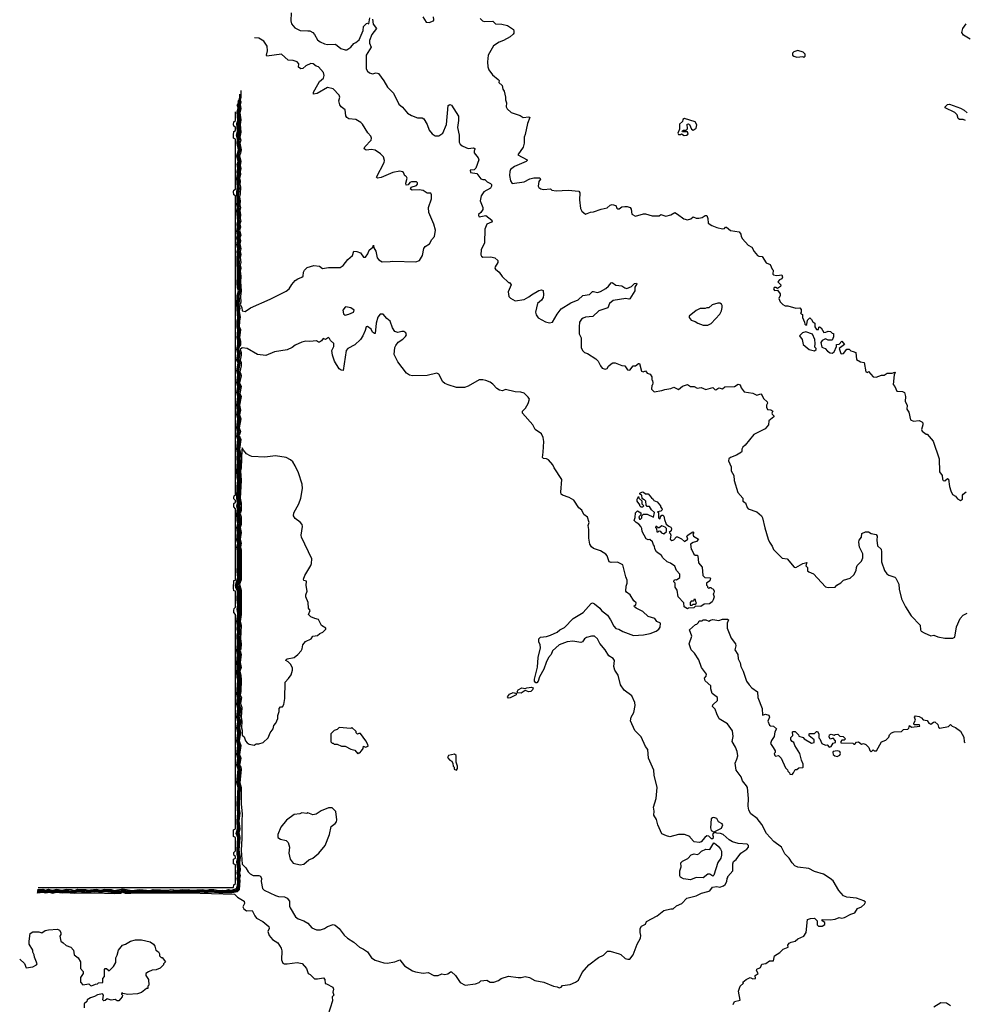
# Model space of a CAD drawing. Extents: x 2240384 to 2404287, y 351326 to 526670.
# Tile 17 of 256: x 2247750 to 2257406, y 388850 to 398916. Entities that reach past the tile are written whole.
import ezdxf

# ---------------------------------------------------------------- set-up
doc = ezdxf.new("R2010")
doc.units = 0

msp = doc.modelspace()

# ---------------------------------------------------------------- linework, layer by layer
at = {"layer": '0CON20XD'}
for points in [[(2250526, 398985), (2250522, 398905), (2250528, 398875), (2250563, 398833), (2250615, 398806), (2250695, 398804), (2250715, 398801), (2250745, 398784), (2250763, 398765), (2250795, 398709), (2250821, 398691), (2250865, 398670), (2250896, 398664), (2250977, 398667), (2251031, 398621), (2251075, 398607), (2251095, 398608), (2251135, 398634), (2251165, 398674), (2251185, 398683), (2251219, 398711), (2251261, 398805), (2251265, 398846), (2251295, 398877), (2251305, 398880), (2251318, 398875), (2251328, 398935)], [(2251870, 398945), (2251905, 398890), (2251935, 398888), (2251978, 398905), (2251983, 398915), (2251981, 398945)], [(2252455, 398930), (2252480, 398905), (2252498, 398898), (2252585, 398900), (2252613, 398873), (2252678, 398872), (2252735, 398858), (2252796, 398816), (2252802, 398802), (2252800, 398780), (2252795, 398768), (2252765, 398742), (2252695, 398703), (2252652, 398688), (2252592, 398648), (2252538, 398555), (2252530, 398485), (2252534, 398434), (2252544, 398404), (2252582, 398352), (2252642, 398305), (2252650, 398295), (2252648, 398275), (2252681, 398245), (2252688, 398205), (2252701, 398185), (2252717, 398125), (2252716, 398096), (2252726, 398065), (2252722, 398025), (2252734, 398004), (2252775, 397967), (2252866, 397936), (2252896, 397916), (2252953, 397923), (2252966, 397916), (2252939, 397855), (2252918, 397742), (2252906, 397715), (2252908, 397655), (2252897, 397613), (2252840, 397535), (2252937, 397485), (2252938, 397475), (2252928, 397465), (2252808, 397415), (2252768, 397385), (2252759, 397365), (2252758, 397325), (2252768, 397268), (2252785, 397240), (2252905, 397260), (2252965, 397288), (2253005, 397298), (2253065, 397298), (2253072, 397285), (2253058, 397262), (2253051, 397215), (2253055, 397202), (2253076, 397186), (2253105, 397179), (2253175, 397187), (2253190, 397175), (2253235, 397166), (2253355, 397174), (2253465, 397164), (2253477, 397145), (2253471, 397075), (2253482, 396985), (2253495, 396960), (2253535, 396928), (2253585, 396950), (2253615, 396952), (2253695, 396980), (2253755, 396992), (2253785, 397019), (2253805, 397028), (2253845, 397018), (2253855, 396990), (2253865, 396982), (2253877, 396983), (2253905, 397002), (2253934, 397006), (2253958, 397008), (2253990, 396995), (2253999, 396979), (2254008, 396928), (2254045, 396906), (2254125, 396932), (2254145, 396932), (2254215, 396910), (2254285, 396911), (2254305, 396923), (2254355, 396909), (2254405, 396921), (2254445, 396944), (2254475, 396929), (2254540, 396880), (2254575, 396870), (2254611, 396879), (2254635, 396902), (2254665, 396888), (2254692, 396888), (2254725, 396893), (2254755, 396914), (2254774, 396914), (2254784, 396884), (2254787, 396837), (2254825, 396812), (2254875, 396792), (2254935, 396778), (2254955, 396782), (2254964, 396796), (2254975, 396796), (2255015, 396760), (2255105, 396748), (2255121, 396725), (2255125, 396700), (2255138, 396675), (2255195, 396612), (2255235, 396592), (2255258, 396545), (2255292, 396505), (2255305, 396498), (2255338, 396495), (2255381, 396431), (2255420, 396415), (2255442, 396365), (2255452, 396355), (2255450, 396315), (2255455, 396308), (2255485, 396300), (2255518, 396305), (2255539, 396309), (2255547, 396285), (2255542, 396268), (2255515, 396257), (2255501, 396235), (2255530, 396205), (2255525, 396188), (2255495, 396168), (2255478, 396178), (2255462, 396178), (2255456, 396165), (2255465, 396147), (2255495, 396150), (2255522, 396115), (2255522, 396095), (2255510, 396065), (2255522, 396032), (2255550, 396005), (2255575, 395992), (2255602, 395992), (2255685, 395966), (2255725, 395970), (2255737, 395955), (2255738, 395922), (2255730, 395915), (2255752, 395902), (2255751, 395871), (2255771, 395825), (2255774, 395804), (2255784, 395794), (2255795, 395800), (2255804, 395846), (2255825, 395867), (2255845, 395850), (2255857, 395827), (2255878, 395815), (2255876, 395775), (2255895, 395750), (2255915, 395750), (2255918, 395772), (2255925, 395777), (2255943, 395765), (2255969, 395719), (2255989, 395721), (2256015, 395732), (2256037, 395727), (2256055, 395710), (2256067, 395707), (2256068, 395675), (2256055, 395640), (2256015, 395640), (2255985, 395652), (2255952, 395635), (2255940, 395615), (2255948, 395568), (2255983, 395553), (2256007, 395527), (2256035, 395510), (2256055, 395508), (2256075, 395520), (2256100, 395575), (2256100, 395595), (2256125, 395600), (2256155, 395630), (2256180, 395595), (2256128, 395555), (2256144, 395504), (2256155, 395500), (2256172, 395505), (2256205, 395548), (2256227, 395547), (2256245, 395530), (2256270, 395525), (2256296, 395515), (2256305, 395442), (2256345, 395418), (2256382, 395412), (2256400, 395315), (2256415, 395310), (2256425, 395320), (2256474, 395264), (2256505, 395262), (2256559, 395281), (2256588, 395282), (2256617, 395303), (2256668, 395302), (2256695, 395312), (2256698, 395308), (2256688, 395285), (2256678, 395188), (2256697, 395167), (2256715, 395120), (2256775, 395116), (2256794, 395104), (2256806, 395065), (2256802, 395012), (2256820, 394975), (2256817, 394935), (2256837, 394905), (2256857, 394825), (2256885, 394811), (2256945, 394817), (2256970, 394805), (2256980, 394795), (2256982, 394775), (2256968, 394725), (2256975, 394710), (2257015, 394680), (2257025, 394680), (2257086, 394606), (2257147, 394425), (2257152, 394295), (2257178, 394255), (2257182, 394218), (2257190, 394205), (2257207, 394203), (2257233, 394227), (2257245, 394220), (2257254, 394145), (2257268, 394098)], [(2251355, 398920), (2251362, 398872), (2251396, 398825), (2251348, 398765), (2251325, 398705), (2251324, 398675), (2251344, 398635), (2251290, 398555), (2251292, 398415), (2251305, 398390), (2251325, 398372), (2251355, 398364), (2251395, 398372), (2251416, 398366), (2251472, 398292), (2251511, 398225), (2251571, 398165), (2251625, 398054), (2251663, 398023), (2251715, 397962), (2251755, 397936), (2251815, 397912), (2251865, 397912), (2251882, 397902), (2251914, 397845), (2251935, 397788), (2251965, 397751), (2251995, 397728), (2252035, 397729), (2252076, 397755), (2252111, 397845), (2252130, 398040), (2252145, 398050), (2252165, 398043), (2252235, 397930), (2252236, 397885), (2252225, 397815), (2252242, 397735), (2252243, 397663), (2252253, 397643), (2252274, 397625), (2252311, 397609), (2252335, 397601), (2252390, 397605), (2252405, 397596), (2252394, 397575), (2252396, 397555), (2252436, 397505), (2252442, 397485), (2252412, 397398), (2252395, 397382), (2252355, 397378), (2252358, 397355), (2252424, 397344), (2252465, 397288), (2252485, 397282), (2252505, 397284), (2252528, 397258), (2252563, 397243), (2252573, 397233), (2252572, 397215), (2252562, 397195), (2252494, 397155), (2252467, 397115), (2252456, 397065), (2252484, 396995), (2252484, 396975), (2252464, 396946), (2252440, 396925), (2252438, 396915), (2252445, 396902), (2252515, 396914), (2252575, 396867), (2252581, 396855), (2252571, 396845), (2252524, 396825), (2252503, 396775), (2252501, 396635), (2252468, 396565), (2252463, 396513), (2252469, 396499), (2252485, 396489), (2252565, 396492), (2252605, 396482), (2252638, 396455), (2252638, 396435), (2252611, 396389), (2252608, 396375), (2252612, 396365), (2252650, 396335), (2252681, 396291), (2252745, 396230), (2252755, 396230), (2252772, 396205), (2252742, 396135), (2252750, 396085), (2252768, 396068), (2252813, 396043), (2252905, 396057), (2252955, 396082), (2252980, 396105), (2253055, 396149), (2253084, 396154), (2253099, 396149), (2253103, 396105), (2253099, 396075), (2253085, 396050), (2253044, 396015), (2253021, 395925), (2253028, 395898), (2253049, 395869), (2253125, 395828), (2253166, 395816), (2253195, 395823), (2253243, 395907), (2253285, 395960), (2253385, 396020), (2253459, 396051), (2253505, 396096), (2253575, 396106), (2253604, 396136), (2253615, 396139), (2253655, 396128), (2253685, 396137), (2253741, 396169), (2253769, 396191), (2253795, 396226), (2253805, 396229), (2253842, 396202), (2253906, 396196), (2253935, 396174), (2253955, 396169), (2254003, 396187), (2254035, 396219), (2254053, 396223), (2254059, 396215), (2254039, 396181), (2254036, 396145), (2253985, 396063), (2253975, 396058), (2253945, 396066), (2253815, 396044), (2253779, 396015), (2253760, 395970), (2253670, 395940), (2253609, 395881), (2253535, 395876), (2253510, 395865), (2253494, 395855), (2253473, 395825), (2253467, 395775), (2253468, 395705), (2253488, 395665), (2253488, 395565), (2253503, 395535), (2253524, 395514), (2253554, 395504), (2253640, 395450), (2253663, 395425), (2253685, 395378), (2253705, 395352), (2253735, 395342), (2253755, 395350), (2253768, 395375), (2253795, 395398), (2253813, 395407), (2253835, 395408), (2253905, 395380), (2253936, 395376), (2253964, 395335), (2253985, 395334), (2254022, 395378), (2254045, 395378), (2254075, 395403), (2254085, 395402), (2254105, 395322), (2254123, 395317), (2254147, 395327), (2254165, 395302), (2254193, 395293), (2254210, 395265), (2254210, 395235), (2254217, 395227), (2254220, 395205), (2254217, 395183), (2254210, 395175), (2254208, 395138), (2254235, 395112), (2254315, 395124), (2254345, 395137), (2254405, 395146), (2254435, 395158), (2254485, 395136), (2254525, 395171), (2254575, 395188), (2254605, 395166), (2254645, 395166), (2254675, 395149), (2254715, 395156), (2254763, 395137), (2254835, 395157), (2254854, 395134), (2254865, 395132), (2254895, 395152), (2254935, 395142), (2254958, 395162), (2255055, 395167), (2255095, 395190), (2255113, 395183), (2255123, 395153), (2255155, 395112), (2255245, 395098), (2255285, 395077), (2255315, 395088), (2255325, 395090), (2255340, 395075), (2255352, 395042), (2255391, 395011), (2255393, 394995), (2255384, 394976), (2255383, 394955), (2255395, 394930), (2255429, 394929), (2255450, 394915), (2255438, 394895), (2255442, 394882), (2255457, 394867), (2255458, 394855), (2255406, 394814), (2255404, 394775), (2255371, 394735), (2255253, 394675), (2255164, 394565), (2255140, 394545), (2255130, 394525), (2255132, 394505), (2255128, 394495), (2255077, 394465), (2255015, 394439), (2254999, 394425), (2254996, 394405), (2255024, 394345), (2255021, 394305), (2255049, 394255), (2255054, 394204), (2255091, 394081), (2255142, 394025), (2255143, 393995), (2255168, 393978), (2255185, 393929), (2255195, 393916), (2255286, 393886), (2255334, 393845), (2255344, 393824), (2255365, 393720), (2255401, 393605), (2255414, 393574), (2255442, 393535), (2255455, 393500), (2255545, 393412), (2255595, 393406), (2255665, 393318), (2255685, 393316), (2255756, 393355), (2255796, 393366), (2255784, 393334), (2255803, 393315), (2255801, 393281), (2255815, 393270), (2255865, 393252), (2255987, 393117), (2256015, 393110), (2256087, 393113), (2256104, 393136), (2256142, 393158), (2256170, 393185), (2256240, 393205), (2256275, 393240), (2256300, 393285), (2256302, 393315), (2256312, 393335), (2256355, 393380), (2256368, 393415), (2256368, 393455), (2256334, 393525), (2256326, 393575), (2256332, 393595), (2256356, 393625), (2256357, 393665), (2256395, 393680), (2256425, 393680), (2256453, 393663), (2256505, 393654), (2256514, 393635), (2256510, 393595), (2256518, 393538), (2256554, 393504), (2256558, 393475), (2256559, 393375), (2256590, 393285), (2256615, 393251), (2256635, 393236), (2256695, 393216), (2256706, 393205), (2256736, 393145), (2256741, 393095), (2256764, 392995), (2256804, 392915), (2256861, 392821), (2256953, 392725), (2256957, 392677), (2256964, 392665), (2256995, 392648), (2257065, 392616), (2257095, 392624), (2257135, 392606), (2257207, 392593), (2257287, 392593), (2257308, 392605), (2257325, 392710), (2257363, 392795), (2257393, 392827), (2257435, 392850)], [(2257465, 398718), (2257397, 398757), (2257379, 398785), (2257389, 398825), (2257424, 398875)], [(2250011, 398192), (2250010, 398125), (2250002, 398095), (2250009, 398075), (2250003, 398045), (2250011, 398009), (2250000, 397965), (2250011, 397891), (2250002, 397845), (2250010, 397765), (2250001, 397715), (2250009, 397685), (2250000, 397655), (2250012, 397585), (2250008, 397552), (2249995, 397525), (2250011, 397465), (2250005, 397425), (2250010, 397395), (2250003, 397365), (2250008, 397332), (2249998, 397295), (2250005, 397265), (2249999, 397235), (2250006, 397205), (2250004, 397135), (2249995, 397105), (2250005, 397065), (2249999, 397025), (2250008, 396995), (2249999, 396965), (2250008, 396925), (2250003, 396885), (2250010, 396855), (2250005, 396838), (2250001, 396825), (2250008, 396795), (2249998, 396765), (2250010, 396715), (2250000, 396685), (2250008, 396655), (2249999, 396625), (2250010, 396575), (2250002, 396545), (2250010, 396515), (2250003, 396485), (2250010, 396435), (2250004, 396405), (2250010, 396375), (2250004, 396345), (2250011, 396295), (2250008, 396235), (2250015, 396145), (2250007, 396087), (2250011, 396029), (2250005, 396005), (2250021, 395975), (2250025, 395941), (2250055, 395934), (2250110, 395970), (2250311, 396059), (2250475, 396141), (2250504, 396166), (2250530, 396210), (2250565, 396250), (2250592, 396268), (2250635, 396283), (2250648, 396295), (2250651, 396335), (2250660, 396355), (2250687, 396383), (2250755, 396402), (2250815, 396396), (2250845, 396374), (2250905, 396382), (2251025, 396382), (2251057, 396403), (2251104, 396465), (2251153, 396505), (2251165, 396550), (2251197, 396547), (2251232, 396532), (2251265, 396490), (2251285, 396490), (2251308, 396522), (2251321, 396559), (2251358, 396592), (2251365, 396610), (2251368, 396585), (2251389, 396549), (2251405, 396480), (2251421, 396461), (2251455, 396442), (2251536, 396444), (2251565, 396449), (2251798, 396442), (2251838, 396455), (2251866, 396505), (2251882, 396578), (2251894, 396596), (2251938, 396625), (2251962, 396668), (2251991, 396699), (2251999, 396765), (2251984, 396825), (2251931, 396945), (2251929, 396995), (2251958, 397085), (2251960, 397125), (2251954, 397144), (2251915, 397143), (2251875, 397171), (2251833, 397177), (2251760, 397175), (2251744, 397184), (2251750, 397205), (2251805, 397222), (2251816, 397234), (2251817, 397247), (2251805, 397258), (2251755, 397260), (2251739, 397251), (2251721, 397229), (2251700, 397225), (2251697, 397245), (2251710, 397295), (2251705, 397310), (2251695, 397320), (2251685, 397320), (2251673, 397355), (2251662, 397362), (2251635, 397368), (2251565, 397354), (2251445, 397304), (2251406, 397296), (2251396, 397305), (2251476, 397455), (2251480, 397475), (2251469, 397515), (2251439, 397545), (2251385, 397582), (2251345, 397589), (2251293, 397583), (2251270, 397595), (2251277, 397615), (2251341, 397685), (2251346, 397705), (2251338, 397725), (2251308, 397758), (2251255, 397847), (2251238, 397865), (2251185, 397896), (2251115, 397903), (2251095, 397917), (2251085, 397935), (2251078, 397995), (2251035, 398025), (2251021, 398045), (2251012, 398085), (2251021, 398125), (2251016, 398145), (2250955, 398210), (2250895, 398223), (2250789, 398161), (2250754, 398154), (2250754, 398175), (2250798, 398255), (2250815, 398285), (2250855, 398319), (2250862, 398345), (2250855, 398376), (2250805, 398433), (2250781, 398441), (2250748, 398465), (2250725, 398469), (2250675, 398446), (2250643, 398417), (2250623, 398413), (2250600, 398430), (2250602, 398465), (2250587, 398485), (2250545, 398500), (2250495, 398504), (2250425, 398565), (2250275, 398542), (2250271, 398555), (2250282, 398598), (2250280, 398645), (2250246, 398696), (2250195, 398727), (2250150, 398732)], [(2255765, 398530), (2255780, 398545), (2255780, 398565), (2255760, 398585), (2255705, 398602), (2255663, 398587), (2255650, 398575), (2255650, 398555), (2255663, 398543), (2255695, 398532), (2255755, 398540), (2255765, 398530)], [(2247927, 390002), (2247945, 390000), (2247985, 390007), (2248015, 389996), (2248055, 390005), (2248085, 389996), (2248125, 390007), (2248185, 389996), (2248225, 390003), (2248305, 389994), (2248345, 390002), (2248455, 389994), (2248495, 390003), (2248535, 390004), (2248575, 389995), (2248615, 390004), (2248715, 389993), (2248775, 389996), (2248805, 390007), (2248835, 389997), (2248895, 389994), (2248975, 389999), (2249085, 389994), (2249115, 390001), (2249165, 389996), (2249415, 390000), (2249445, 389996), (2249475, 390001), (2249505, 389995), (2249615, 390000), (2249655, 389994), (2249695, 389999), (2249785, 389992), (2249917, 389993), (2249975, 390003), (2249997, 390023), (2250005, 390115), (2249999, 390135), (2250007, 390165), (2250000, 390195), (2250007, 390225), (2249999, 390295), (2250006, 390355), (2249994, 390425), (2250005, 390555), (2249994, 390605), (2250004, 390645), (2249994, 390725), (2250005, 390805), (2249997, 390845), (2249995, 390895), (2250005, 391065), (2249989, 391115), (2250004, 391255), (2249989, 391295), (2250001, 391365), (2249988, 391405), (2250001, 391495), (2249988, 391535), (2250000, 391625), (2249988, 391675), (2249993, 391703), (2250001, 391745), (2249988, 391785), (2250001, 391875), (2249987, 391915), (2249998, 391985), (2249987, 392015), (2250001, 392165), (2249991, 392195), (2249984, 392255), (2249994, 392295), (2249987, 392345), (2249998, 392425), (2249986, 392465), (2249997, 392535), (2249989, 392585), (2249991, 392625), (2250000, 392655), (2249991, 392695), (2249998, 392725), (2249986, 392765), (2249999, 392845), (2249994, 392885), (2250000, 392935), (2249992, 392985), (2249998, 393075), (2249978, 393135), (2250000, 393205), (2249995, 393275), (2250000, 393365), (2249993, 393435), (2249997, 393487), (2249989, 393525), (2250000, 393565), (2249988, 393595), (2249996, 393675), (2249986, 393725), (2250001, 393765), (2249992, 393795), (2249994, 393825), (2249987, 393865), (2249996, 393915), (2249990, 393945), (2249998, 393975), (2249987, 394025), (2250000, 394205), (2249988, 394305), (2249997, 394335), (2249999, 394395), (2249992, 394425), (2249999, 394485), (2249989, 394525), (2250001, 394625), (2249987, 394665), (2249999, 394705), (2249987, 394745), (2250002, 394835), (2249995, 394860), (2249989, 394885), (2249999, 394925), (2249989, 394975), (2250003, 395065), (2249990, 395105), (2250002, 395165), (2249989, 395205), (2250003, 395285), (2249990, 395325), (2250004, 395405), (2249992, 395445), (2250004, 395505), (2249991, 395545), (2249994, 395565), (2250009, 395591), (2250010, 395625), (2250001, 395665), (2250010, 395745), (2249997, 395775), (2249999, 395835), (2250008, 395875), (2249997, 395935), (2250003, 395965), (2249992, 396005), (2249997, 396055), (2249994, 396095), (2250006, 396135), (2249995, 396235), (2250001, 396295), (2249993, 396345), (2250000, 396375), (2249993, 396405), (2249997, 396423), (2249992, 396485), (2250000, 396515), (2249992, 396545), (2250001, 396575), (2249990, 396625), (2249998, 396655), (2249990, 396685), (2250001, 396715), (2249990, 396765), (2249999, 396795), (2249992, 396825), (2250001, 396855), (2249993, 396885), (2249999, 396925), (2249990, 396965), (2249999, 396995), (2249990, 397025), (2249996, 397065), (2249988, 397105), (2249998, 397195), (2249990, 397235), (2249996, 397265), (2249990, 397295), (2250000, 397335), (2249994, 397365), (2250002, 397395), (2249996, 397425), (2250003, 397465), (2249988, 397525), (2250004, 397585), (2249991, 397655), (2250000, 397685), (2249991, 397715), (2250000, 397765), (2249992, 397845), (2250002, 397892), (2249991, 397965), (2249999, 397991), (2250004, 398015), (2249993, 398045), (2249999, 398075), (2249992, 398095), (2250000, 398125), (2250001, 398154)], [(2247929, 390009), (2247945, 390008), (2247985, 390014), (2248015, 390002), (2248055, 390012), (2248085, 390002), (2248125, 390014), (2248185, 390003), (2248225, 390011), (2248305, 390000), (2248345, 390010), (2248415, 390010), (2248455, 390001), (2248490, 390010), (2248535, 390012), (2248575, 390002), (2248615, 390011), (2248685, 390007), (2248715, 389999), (2248775, 390004), (2248805, 390014), (2248835, 390005), (2248895, 390001), (2248975, 390008), (2249085, 390000), (2249115, 390009), (2249155, 390003), (2249195, 390007), (2249265, 390001), (2249415, 390008), (2249445, 390003), (2249475, 390009), (2249505, 390002), (2249615, 390008), (2249655, 390001), (2249695, 390008), (2249785, 389999), (2249855, 389999), (2249885, 390006), (2249915, 390001), (2249968, 390012), (2249986, 390024), (2249996, 390104), (2249989, 390135), (2249998, 390165), (2249990, 390195), (2249998, 390225), (2249989, 390305), (2249998, 390355), (2249986, 390425), (2249997, 390555), (2249983, 390605), (2249995, 390645), (2249986, 390725), (2249997, 390805), (2249988, 390845), (2249987, 390895), (2249998, 391065), (2249983, 391115), (2249998, 391255), (2249982, 391295), (2249994, 391365), (2249982, 391408), (2249995, 391495), (2249982, 391535), (2249994, 391625), (2249983, 391685), (2249995, 391745), (2249982, 391775), (2249996, 391875), (2249981, 391915), (2249992, 391985), (2249981, 392015), (2249995, 392165), (2249985, 392195), (2249980, 392255), (2249988, 392295), (2249982, 392345), (2249992, 392425), (2249981, 392465), (2249990, 392535), (2249983, 392585), (2249986, 392635), (2249994, 392655), (2249984, 392695), (2249992, 392725), (2249981, 392765), (2249993, 392845), (2249988, 392885), (2249994, 392935), (2249985, 392985), (2249991, 393075), (2249971, 393135), (2249994, 393205), (2249990, 393270), (2249994, 393365), (2249987, 393435), (2249990, 393495), (2249983, 393525), (2249994, 393565), (2249982, 393595), (2249989, 393675), (2249981, 393725), (2249995, 393765), (2249986, 393795), (2249988, 393825), (2249982, 393865), (2249990, 393915), (2249984, 393945), (2249992, 393975), (2249982, 394028), (2249985, 394145), (2249994, 394205), (2249982, 394305), (2249990, 394335), (2249993, 394395), (2249986, 394425), (2249993, 394455), (2249992, 394485), (2249983, 394515), (2249995, 394615), (2249982, 394665), (2249992, 394705), (2249981, 394745), (2249996, 394835), (2249986, 394864), (2249983, 394885), (2249992, 394925), (2249983, 394975), (2249996, 395065), (2249983, 395095), (2249994, 395165), (2249982, 395205), (2249996, 395285), (2249983, 395325), (2249998, 395405), (2249984, 395435), (2249997, 395505), (2249984, 395545), (2249999, 395595), (2250000, 395625), (2249990, 395665), (2250000, 395745), (2249988, 395775), (2249988, 395835), (2249998, 395875), (2249988, 395935), (2249994, 395965), (2249984, 396005), (2249986, 396095), (2249999, 396135), (2249987, 396235), (2249993, 396295), (2249986, 396345), (2249992, 396375), (2249986, 396405), (2249990, 396425), (2249985, 396485), (2249992, 396515), (2249985, 396545), (2249994, 396575), (2249983, 396623), (2249991, 396655), (2249984, 396685), (2249993, 396715), (2249983, 396765), (2249991, 396795), (2249985, 396825), (2249994, 396855), (2249986, 396885), (2249992, 396925), (2249983, 396965), (2249992, 396995), (2249984, 397025), (2249989, 397065), (2249982, 397105), (2249991, 397201), (2249984, 397235), (2249989, 397265), (2249983, 397295), (2249993, 397335), (2249987, 397365), (2249996, 397395), (2249989, 397425), (2249997, 397465), (2249982, 397525), (2249998, 397585), (2249984, 397655), (2249992, 397695), (2249983, 397725), (2249993, 397765), (2249984, 397845), (2249996, 397885), (2249985, 397975), (2249998, 398015), (2249986, 398045), (2249992, 398075), (2249986, 398095)], [(2247931, 390016), (2247945, 390015), (2247985, 390020), (2248015, 390008), (2248055, 390019), (2248085, 390009), (2248125, 390021), (2248185, 390010), (2248225, 390018), (2248305, 390006), (2248345, 390018), (2248417, 390017), (2248455, 390008), (2248476, 390014), (2248535, 390019), (2248575, 390009), (2248615, 390019), (2248685, 390015), (2248715, 390005), (2248745, 390012), (2248775, 390011), (2248805, 390021), (2248835, 390012), (2248895, 390008), (2248975, 390015), (2249085, 390007), (2249115, 390017), (2249155, 390010), (2249195, 390014), (2249265, 390008), (2249415, 390016), (2249445, 390010), (2249475, 390017), (2249505, 390009), (2249615, 390016), (2249655, 390009), (2249695, 390015), (2249785, 390006), (2249855, 390006), (2249885, 390014), (2249915, 390009), (2249965, 390021), (2249980, 390035), (2249988, 390105), (2249981, 390135), (2249987, 390153), (2249982, 390195), (2249990, 390225), (2249979, 390305), (2249990, 390355), (2249981, 390385), (2249979, 390425), (2249989, 390555), (2249974, 390605), (2249987, 390645), (2249979, 390725), (2249989, 390805), (2249980, 390845), (2249980, 390895), (2249990, 391065), (2249977, 391115), (2249991, 391255), (2249977, 391295), (2249987, 391365), (2249976, 391405), (2249988, 391495), (2249976, 391545), (2249987, 391625), (2249977, 391683), (2249989, 391741), (2249977, 391775), (2249989, 391875), (2249976, 391915), (2249985, 391985), (2249976, 392015), (2249989, 392165), (2249979, 392195), (2249975, 392255), (2249981, 392295), (2249976, 392345), (2249986, 392425), (2249976, 392465), (2249984, 392535), (2249978, 392625), (2249987, 392655), (2249978, 392695), (2249986, 392725), (2249975, 392765), (2249987, 392845), (2249981, 392885), (2249987, 392935), (2249979, 392985), (2249985, 393075), (2249966, 393115), (2249964, 393135), (2249988, 393205), (2249982, 393275), (2249986, 393326), (2249980, 393445), (2249984, 393485), (2249977, 393525), (2249988, 393565), (2249977, 393595), (2249983, 393665), (2249976, 393725), (2249989, 393765), (2249979, 393795), (2249976, 393865), (2249983, 393915), (2249977, 393945), (2249986, 393975), (2249976, 394025), (2249979, 394145), (2249987, 394205), (2249980, 394235), (2249977, 394305), (2249986, 394395), (2249979, 394425), (2249987, 394455), (2249986, 394485), (2249977, 394525), (2249988, 394625), (2249977, 394657), (2249985, 394705), (2249976, 394745), (2249989, 394835), (2249977, 394875), (2249985, 394929), (2249977, 394975), (2249989, 395065), (2249977, 395105), (2249987, 395165), (2249977, 395205), (2249989, 395285), (2249977, 395325), (2249990, 395405), (2249978, 395435), (2249989, 395505), (2249978, 395545), (2249991, 395595), (2249991, 395635), (2249982, 395665), (2249991, 395745), (2249980, 395775), (2249981, 395835), (2249990, 395865), (2249980, 395935), (2249986, 395965), (2249978, 396005), (2249979, 396095), (2249992, 396145), (2249984, 396175), (2249980, 396235), (2249986, 396295), (2249979, 396345), (2249984, 396375), (2249979, 396485), (2249984, 396524), (2249978, 396545), (2249987, 396575), (2249978, 396618), (2249983, 396655), (2249978, 396685), (2249986, 396715), (2249977, 396765), (2249984, 396795), (2249978, 396825), (2249987, 396855), (2249980, 396885), (2249985, 396925), (2249977, 396965), (2249985, 396995), (2249978, 397025), (2249982, 397065), (2249978, 397155), (2249984, 397195), (2249977, 397295), (2249986, 397335), (2249980, 397365), (2249989, 397395), (2249982, 397425), (2249990, 397465), (2249977, 397525), (2249992, 397595), (2249978, 397655), (2249985, 397695), (2249976, 397725), (2249985, 397765), (2249977, 397845), (2249989, 397885), (2249978, 397965), (2249991, 398015), (2249980, 398045), (2249985, 398075), (2249983, 398084)], [(2247933, 390025), (2247945, 390024), (2247985, 390028), (2248015, 390016), (2248045, 390026), (2248085, 390017), (2248125, 390028), (2248185, 390018), (2248225, 390026), (2248275, 390023), (2248305, 390014), (2248345, 390026), (2248425, 390025), (2248455, 390016), (2248472, 390022), (2248535, 390027), (2248575, 390018), (2248615, 390027), (2248685, 390024), (2248715, 390013), (2248805, 390029), (2248895, 390015), (2248975, 390024), (2249085, 390014), (2249115, 390025), (2249265, 390016), (2249295, 390023), (2249355, 390018), (2249415, 390025), (2249445, 390020), (2249475, 390025), (2249505, 390017), (2249615, 390025), (2249655, 390017), (2249685, 390024), (2249735, 390024), (2249785, 390013), (2249825, 390018), (2249855, 390014), (2249885, 390023), (2249915, 390018), (2249967, 390035), (2249975, 390065), (2249978, 390105), (2249973, 390135), (2249980, 390165), (2249973, 390195), (2249979, 390235), (2249968, 390305), (2249981, 390355), (2249973, 390385), (2249971, 390425), (2249979, 390555), (2249963, 390595), (2249977, 390645), (2249971, 390725), (2249980, 390805), (2249972, 390895), (2249982, 391065), (2249970, 391115), (2249983, 391255), (2249970, 391295), (2249978, 391365), (2249969, 391405), (2249979, 391495), (2249969, 391545), (2249978, 391625), (2249969, 391675), (2249980, 391735), (2249976, 391756), (2249969, 391785), (2249981, 391875), (2249969, 391915), (2249977, 391985), (2249969, 392021), (2249981, 392165), (2249971, 392191), (2249968, 392245), (2249974, 392295), (2249969, 392345), (2249977, 392425), (2249969, 392465), (2249976, 392535), (2249971, 392625), (2249979, 392655), (2249972, 392685), (2249977, 392725), (2249969, 392765), (2249978, 392845), (2249972, 392885), (2249979, 392935), (2249971, 392985), (2249976, 393075), (2249959, 393109), (2249956, 393135), (2249980, 393215), (2249974, 393275), (2249977, 393343), (2249976, 393485), (2249970, 393525), (2249980, 393565), (2249970, 393595), (2249975, 393675), (2249969, 393725), (2249981, 393765), (2249972, 393795), (2249969, 393865), (2249975, 393915), (2249970, 393945), (2249977, 393975), (2249969, 394025), (2249971, 394145), (2249979, 394205), (2249972, 394235), (2249969, 394305), (2249977, 394395), (2249971, 394425), (2249977, 394485), (2249970, 394525), (2249980, 394625), (2249970, 394655), (2249976, 394705), (2249969, 394745), (2249980, 394835), (2249970, 394875), (2249976, 394924), (2249970, 394975), (2249980, 395065), (2249970, 395105), (2249978, 395165), (2249969, 395205), (2249980, 395285), (2249970, 395325), (2249982, 395405), (2249970, 395435), (2249980, 395505), (2249970, 395545), (2249981, 395595), (2249981, 395635), (2249973, 395665), (2249981, 395745), (2249972, 395775), (2249972, 395835), (2249980, 395865), (2249970, 396005), (2249971, 396095), (2249985, 396145), (2249975, 396175), (2249972, 396225), (2249977, 396295), (2249971, 396489), (2249976, 396515), (2249971, 396545), (2249978, 396575), (2249970, 396615), (2249975, 396655), (2249970, 396685), (2249977, 396715), (2249970, 396755), (2249976, 396795), (2249971, 396825), (2249978, 396855), (2249970, 396965), (2249976, 396995), (2249970, 397025), (2249974, 397065), (2249969, 397155), (2249975, 397205), (2249970, 397295), (2249977, 397335), (2249972, 397365), (2249981, 397395), (2249974, 397435), (2249982, 397465), (2249969, 397525), (2249985, 397585), (2249971, 397651), (2249976, 397695), (2249966, 397734), (2249976, 397774), (2249970, 397855), (2249980, 397885), (2249971, 397975), (2249983, 398015), (2249974, 398047)], [(2257417, 397887), (2257395, 397896), (2257355, 397896), (2257344, 397905), (2257331, 397945), (2257309, 397969), (2257211, 398015), (2257209, 398025), (2257235, 398049), (2257255, 398052), (2257365, 398011), (2257405, 397990), (2257435, 397964)], [(2247938, 390045), (2249215, 390045), (2249936, 390045), (2249938, 390072), (2249955, 390085), (2249955, 390275), (2249936, 390286), (2249935, 390315), (2249936, 390334), (2249955, 390345), (2249955, 390360), (2249942, 390372), (2249938, 390385), (2249938, 390402), (2249955, 390420), (2249955, 390555), (2249936, 390566), (2249935, 390595), (2249936, 390634), (2249955, 390645), (2249955, 391205), (2249955, 392835), (2249938, 392855), (2249937, 392875), (2249942, 392898), (2249955, 392910), (2249955, 393075), (2249938, 393078), (2249935, 393105), (2249938, 393182), (2249955, 393185), (2249955, 393915), (2249938, 393935), (2249937, 393955), (2249940, 393970), (2249955, 393985), (2249955, 394000), (2249938, 394018), (2249938, 394035), (2249942, 394048), (2249955, 394060), (2249955, 394915), (2249955, 396785), (2249955, 397115), (2249937, 397127), (2249936, 397155), (2249937, 397173), (2249955, 397185), (2249955, 397695), (2249936, 397706), (2249935, 397735), (2249937, 397773), (2249955, 397785), (2249955, 397817), (2249938, 397828), (2249936, 397845), (2249938, 397872), (2249955, 397885), (2249955, 397973)], [(2254543, 397733), (2254565, 397734), (2254582, 397745), (2254575, 397770), (2254525, 397770), (2254520, 397775), (2254534, 397786), (2254562, 397788), (2254575, 397800), (2254571, 397849), (2254585, 397852), (2254596, 397846), (2254617, 397797), (2254635, 397788), (2254665, 397808), (2254670, 397840), (2254655, 397872), (2254544, 397906), (2254528, 397895), (2254524, 397876), (2254493, 397847), (2254493, 397797), (2254478, 397755), (2254485, 397743), (2254506, 397744), (2254515, 397750), (2254543, 397733)], [(2254785, 395793), (2254819, 395811), (2254907, 395905), (2254925, 395940), (2254932, 395975), (2254932, 395995), (2254925, 396008), (2254907, 396017), (2254885, 396018), (2254828, 396002), (2254795, 395972), (2254775, 395972), (2254755, 395962), (2254705, 395962), (2254665, 395942), (2254592, 395885), (2254593, 395873), (2254613, 395843), (2254655, 395832), (2254680, 395815), (2254735, 395793), (2254785, 395793)], [(2251077, 395897), (2251115, 395904), (2251163, 395925), (2251170, 395945), (2251135, 395971), (2251085, 395980), (2251075, 395976), (2251054, 395945), (2251059, 395909), (2251077, 395897)], [(2253265, 389018), (2253285, 389024), (2253299, 389041), (2253375, 389051), (2253432, 389075), (2253463, 389097), (2253500, 389175), (2253568, 389255), (2253665, 389327), (2253716, 389354), (2253758, 389392), (2253785, 389392), (2253877, 389367), (2253895, 389360), (2253938, 389318), (2253965, 389310), (2253988, 389312), (2254020, 389355), (2254063, 389465), (2254097, 389525), (2254100, 389555), (2254092, 389585), (2254092, 389625), (2254105, 389648), (2254145, 389668), (2254158, 389695), (2254266, 389754), (2254335, 389810), (2254407, 389827), (2254430, 389825), (2254465, 389858), (2254518, 389882), (2254570, 389935), (2254665, 389960), (2254720, 389985), (2254785, 390002), (2254805, 390010), (2254833, 390047), (2254875, 390053), (2254905, 390046), (2254945, 390060), (2254962, 390075), (2254978, 390105), (2254980, 390135), (2254990, 390145), (2254990, 390155), (2255038, 390215), (2255038, 390285), (2255045, 390310), (2255075, 390330), (2255120, 390395), (2255183, 390437), (2255198, 390455), (2255200, 390475), (2255185, 390488), (2255095, 390493), (2255035, 390512), (2255001, 390531), (2254940, 390585), (2254915, 390596), (2254875, 390598), (2254850, 390610), (2254850, 390615), (2254925, 390652), (2254938, 390685), (2254930, 390695), (2254892, 390715), (2254875, 390748), (2254845, 390761), (2254832, 390758), (2254819, 390745), (2254811, 390655), (2254818, 390628), (2254850, 390610), (2254830, 390585), (2254838, 390565), (2254835, 390542), (2254823, 390543), (2254795, 390568), (2254775, 390572), (2254752, 390555), (2254715, 390510), (2254695, 390503), (2254645, 390510), (2254602, 390555), (2254600, 390565), (2254546, 390586), (2254485, 390586), (2254395, 390562), (2254361, 390571), (2254314, 390594), (2254272, 390685), (2254258, 390738), (2254232, 390785), (2254234, 390825), (2254227, 390865), (2254256, 390955), (2254266, 391065), (2254234, 391194), (2254232, 391245), (2254177, 391365), (2254170, 391455), (2254148, 391485), (2254104, 391585), (2254039, 391649), (2253993, 391747), (2254000, 391785), (2254027, 391835), (2254042, 391905), (2254038, 391935), (2254008, 392005), (2253930, 392060), (2253890, 392115), (2253867, 392215), (2253834, 392266), (2253824, 392305), (2253829, 392365), (2253815, 392387), (2253772, 392412), (2253734, 392475), (2253680, 392540), (2253657, 392585), (2253625, 392615), (2253595, 392615), (2253545, 392600), (2253523, 392585), (2253503, 392557), (2253485, 392548), (2253405, 392563), (2253345, 392557), (2253265, 392526), (2253195, 392465), (2253181, 392425), (2253156, 392394), (2253130, 392345), (2253106, 392275), (2253063, 392197), (2253048, 392152), (2253035, 392138), (2253025, 392138), (2253012, 392152), (2253011, 392175), (2253044, 392296), (2253051, 392395), (2253073, 392495), (2253071, 392525), (2253057, 392555), (2253058, 392585), (2253075, 392604), (2253135, 392611), (2253175, 392625), (2253243, 392655), (2253271, 392679), (2253319, 392701), (2253406, 392794), (2253510, 392855), (2253592, 392948), (2253605, 392954), (2253625, 392944), (2253679, 392899), (2253696, 392875), (2253758, 392828), (2253790, 392780), (2253822, 392715), (2253845, 392693), (2253875, 392684), (2253915, 392660), (2254025, 392620), (2254125, 392627), (2254195, 392641), (2254255, 392665), (2254284, 392685), (2254296, 392705), (2254300, 392745), (2254263, 392763), (2254243, 392793), (2254174, 392814), (2254121, 392865), (2254051, 392901), (2254033, 392915), (2254030, 392925), (2254048, 392935), (2254052, 392955), (2254027, 392975), (2253990, 393035), (2253952, 393062), (2253944, 393074), (2253948, 393125), (2253960, 393155), (2253960, 393185), (2253945, 393220), (2253915, 393342), (2253860, 393370), (2253795, 393367), (2253775, 393372), (2253756, 393436), (2253742, 393452), (2253687, 393487), (2253615, 393510), (2253596, 393526), (2253579, 393555), (2253566, 393615), (2253566, 393705), (2253559, 393745), (2253570, 393775), (2253555, 393830), (2253518, 393858), (2253495, 393902), (2253466, 393925), (2253415, 394004), (2253365, 394031), (2253298, 394055), (2253286, 394066), (2253280, 394085), (2253293, 394215), (2253214, 394336), (2253199, 394365), (2253154, 394415), (2253135, 394425), (2253105, 394431), (2253095, 394442), (2253102, 394495), (2253106, 394605), (2253099, 394645), (2253082, 394682), (2253018, 394725), (2252996, 394775), (2252891, 394895), (2252889, 394915), (2252919, 394945), (2252948, 394992), (2252960, 395035), (2252948, 395058), (2252905, 395097), (2252873, 395107), (2252815, 395111), (2252715, 395136), (2252685, 395122), (2252655, 395129), (2252627, 395145), (2252585, 395191), (2252559, 395209), (2252515, 395229), (2252485, 395236), (2252445, 395233), (2252335, 395169), (2252295, 395155), (2252215, 395157), (2252128, 395182), (2252095, 395198), (2252075, 395214), (2252033, 395293), (2252015, 395304), (2251915, 395280), (2251765, 395276), (2251733, 395283), (2251702, 395302), (2251615, 395420), (2251579, 395495), (2251585, 395565), (2251594, 395585), (2251619, 395621), (2251665, 395650), (2251695, 395678), (2251702, 395695), (2251697, 395715), (2251675, 395728), (2251655, 395729), (2251615, 395717), (2251585, 395728), (2251560, 395765), (2251537, 395835), (2251503, 395863), (2251465, 395905), (2251435, 395905), (2251410, 395875), (2251395, 395815), (2251385, 395707), (2251375, 395707), (2251355, 395720), (2251342, 395752), (2251305, 395779), (2251293, 395775), (2251280, 395740), (2251256, 395684), (2251232, 395648), (2251175, 395592), (2251105, 395554), (2251086, 395535), (2251055, 395330), (2251035, 395332), (2251017, 395347), (2250967, 395425), (2250947, 395485), (2250941, 395535), (2250960, 395575), (2250960, 395605), (2250928, 395635), (2250918, 395658), (2250905, 395668), (2250875, 395648), (2250853, 395657), (2250836, 395634), (2250815, 395618), (2250805, 395618), (2250785, 395632), (2250715, 395627), (2250675, 395630), (2250635, 395621), (2250565, 395590), (2250535, 395564), (2250485, 395541), (2250355, 395522), (2250265, 395482), (2250182, 395492), (2250075, 395553), (2250025, 395560), (2250005, 395545), (2250015, 395515), (2250014, 395485), (2250003, 395435), (2250013, 395413), (2250013, 395377), (2250000, 395315), (2250011, 395295), (2250012, 395275), (2249997, 395205), (2250012, 395165), (2249999, 395095), (2250012, 395065), (2249998, 394975), (2250008, 394925), (2249996, 394875), (2250010, 394835), (2249993, 394745), (2250007, 394705), (2249994, 394665), (2250009, 394625), (2249996, 394525), (2250007, 394485), (2250000, 394425), (2250006, 394395), (2250004, 394335), (2249994, 394305), (2250006, 394205), (2249994, 394035), (2250005, 393975), (2249997, 393945), (2250003, 393915), (2249993, 393865), (2250006, 393764), (2249992, 393725), (2250003, 393675), (2249994, 393595), (2250006, 393565), (2249995, 393525), (2250004, 393485), (2250006, 393215), (2249986, 393136), (2250004, 393084), (2249999, 392985), (2250006, 392935), (2250002, 392895), (2250006, 392845), (2249992, 392765), (2250004, 392734), (2249998, 392695), (2250006, 392655), (2249995, 392585), (2250003, 392535), (2249992, 392465), (2250004, 392425), (2249994, 392354), (2250002, 392295), (2249990, 392255), (2250007, 392155), (2249993, 392015), (2250005, 391975), (2249993, 391915), (2250008, 391875), (2249995, 391775), (2250009, 391745), (2249995, 391675), (2250008, 391625), (2249994, 391545), (2250009, 391495), (2249995, 391405), (2250009, 391365), (2249997, 391295), (2250009, 391275), (2250012, 391255), (2249999, 391115), (2250014, 391065), (2250015, 390900), (2250024, 390794), (2250019, 390725), (2250022, 390545), (2250015, 390425), (2250025, 390282), (2250061, 390245), (2250084, 390204), (2250105, 390183), (2250135, 390166), (2250195, 390167), (2250210, 390160), (2250222, 390135), (2250219, 390105), (2250231, 390035), (2250248, 390018), (2250365, 389961), (2250395, 389952), (2250455, 389948), (2250484, 389934), (2250508, 389905), (2250508, 389855), (2250514, 389835), (2250570, 389745), (2250595, 389724), (2250655, 389703), (2250695, 389680), (2250735, 389633), (2250785, 389610), (2250825, 389611), (2250866, 389624), (2250895, 389646), (2250953, 389667), (2250975, 389660), (2251015, 389626), (2251066, 389556), (2251102, 389525), (2251164, 389485), (2251224, 389434), (2251265, 389414), (2251305, 389386), (2251346, 389325), (2251385, 389300), (2251472, 389275), (2251505, 389272), (2251585, 389284), (2251635, 389304), (2251684, 389245), (2251765, 389192), (2251795, 389181), (2251875, 389168), (2251925, 389174), (2251984, 389144), (2252026, 389144), (2252065, 389161), (2252095, 389154), (2252125, 389161), (2252155, 389183), (2252165, 389182), (2252205, 389143), (2252252, 389072), (2252304, 389044), (2252409, 389061), (2252446, 389074), (2252465, 389090), (2252525, 389098), (2252558, 389078), (2252595, 389078), (2252645, 389093), (2252670, 389115), (2252745, 389136), (2252845, 389124), (2252875, 389124), (2252915, 389134), (2252960, 389125), (2253015, 389094), (2253106, 389076), (2253205, 389034), (2253245, 389030), (2253265, 389018)], [(2255875, 395532), (2255890, 395545), (2255890, 395555), (2255878, 395568), (2255882, 395605), (2255876, 395645), (2255855, 395702), (2255785, 395726), (2255750, 395715), (2255720, 395685), (2255747, 395647), (2255758, 395595), (2255820, 395545), (2255875, 395532)], [(2250145, 391500), (2250168, 391512), (2250195, 391512), (2250240, 391525), (2250290, 391575), (2250310, 391625), (2250340, 391665), (2250348, 391702), (2250367, 391723), (2250387, 391773), (2250388, 391802), (2250402, 391845), (2250402, 391875), (2250415, 391890), (2250435, 391890), (2250449, 391915), (2250461, 391975), (2250463, 392145), (2250499, 392181), (2250525, 392220), (2250538, 392265), (2250538, 392285), (2250520, 392325), (2250493, 392353), (2250470, 392365), (2250472, 392375), (2250485, 392382), (2250555, 392397), (2250593, 392427), (2250626, 392464), (2250637, 392485), (2250643, 392525), (2250672, 392558), (2250728, 392585), (2250745, 392612), (2250795, 392622), (2250818, 392642), (2250850, 392655), (2250880, 392685), (2250880, 392695), (2250834, 392724), (2250805, 392783), (2250765, 392793), (2250725, 392813), (2250703, 392835), (2250720, 392875), (2250701, 392901), (2250699, 392959), (2250676, 393016), (2250674, 393036), (2250687, 393075), (2250678, 393132), (2250680, 393175), (2250653, 393183), (2250650, 393195), (2250664, 393235), (2250726, 393335), (2250734, 393356), (2250737, 393405), (2250629, 393625), (2250627, 393645), (2250640, 393735), (2250636, 393756), (2250615, 393780), (2250566, 393816), (2250547, 393845), (2250553, 393875), (2250603, 393965), (2250623, 394025), (2250641, 394125), (2250637, 394167), (2250598, 394285), (2250566, 394355), (2250541, 394395), (2250518, 394418), (2250475, 394440), (2250365, 394459), (2250255, 394444), (2250122, 394452), (2250105, 394456), (2250069, 394479), (2250036, 394515), (2250025, 394538), (2250022, 394518), (2250015, 394335), (2250007, 394305), (2250015, 394205), (2250004, 394025), (2250014, 393975), (2250012, 393898), (2250004, 393865), (2250012, 393835), (2250014, 393755), (2250003, 393725), (2250013, 393675), (2250005, 393605), (2250015, 393565), (2250006, 393525), (2250013, 393493), (2250014, 393215), (2250012, 393188), (2249998, 393145), (2250014, 393084), (2250014, 392905), (2250015, 392835), (2250003, 392765), (2250015, 392725), (2250006, 392585), (2250013, 392535), (2250010, 392485), (2250002, 392465), (2250013, 392425), (2250003, 392345), (2250012, 392295), (2249999, 392255), (2250011, 392215), (2250015, 392165), (2250011, 392049), (2250005, 392015), (2250016, 391985), (2250007, 391925), (2250019, 391885), (2250012, 391785), (2250022, 391745), (2250017, 391675), (2250023, 391653), (2250025, 391602), (2250044, 391584), (2250058, 391545), (2250074, 391524), (2250095, 391510), (2250145, 391500)], [(2257268, 394098), (2257285, 394062), (2257316, 394046), (2257337, 394017), (2257365, 394002), (2257386, 394014), (2257388, 394055), (2257394, 394066), (2257425, 394090)], [(2254575, 392893), (2254542, 392912), (2254540, 392955), (2254480, 393015), (2254472, 393085), (2254450, 393115), (2254450, 393155), (2254438, 393168), (2254440, 393185), (2254455, 393192), (2254465, 393190), (2254498, 393212), (2254498, 393248), (2254463, 393285), (2254445, 393330), (2254401, 393361), (2254368, 393375), (2254324, 393415), (2254309, 393439), (2254260, 393475), (2254242, 393505), (2254240, 393535), (2254228, 393548), (2254218, 393578), (2254192, 393602), (2254175, 393600), (2254155, 393608), (2254112, 393685), (2254110, 393715), (2254100, 393735), (2254080, 393760), (2254050, 393775), (2254030, 393795), (2254042, 393828), (2254043, 393875), (2254064, 393896), (2254100, 393875), (2254100, 393855), (2254080, 393835), (2254085, 393810), (2254095, 393810), (2254110, 393825), (2254110, 393845), (2254125, 393860), (2254165, 393862), (2254230, 393830), (2254238, 393878), (2254208, 393905), (2254188, 393938), (2254165, 393940), (2254152, 393952), (2254150, 393995), (2254138, 394008), (2254125, 394010), (2254112, 394022), (2254110, 394055), (2254090, 394065), (2254090, 394075), (2254115, 394090), (2254127, 394087), (2254145, 394070), (2254175, 394068), (2254207, 394027), (2254226, 394016), (2254232, 394002), (2254265, 393988), (2254300, 393945), (2254300, 393935), (2254315, 393920), (2254317, 393905), (2254305, 393892), (2254270, 393885), (2254278, 393878), (2254280, 393825), (2254298, 393812), (2254300, 393835), (2254315, 393850), (2254325, 393850), (2254335, 393840), (2254340, 393805), (2254358, 393758), (2254385, 393738), (2254405, 393728), (2254412, 393715), (2254408, 393692), (2254390, 393675), (2254398, 393668), (2254407, 393645), (2254400, 393605), (2254415, 393592), (2254435, 393598), (2254465, 393630), (2254475, 393630), (2254515, 393608), (2254545, 393580), (2254580, 393605), (2254570, 393635), (2254578, 393645), (2254625, 393678), (2254635, 393680), (2254640, 393675), (2254632, 393655), (2254638, 393635), (2254688, 393605), (2254668, 393582), (2254635, 393572), (2254608, 393555), (2254613, 393503), (2254625, 393490), (2254641, 393451), (2254655, 393442), (2254675, 393442), (2254682, 393435), (2254690, 393365), (2254725, 393320), (2254733, 393233), (2254753, 393213), (2254805, 393210), (2254810, 393205), (2254805, 393180), (2254770, 393155), (2254770, 393135), (2254780, 393125), (2254780, 393115), (2254795, 393100), (2254805, 393110), (2254815, 393110), (2254825, 393100), (2254838, 393098), (2254847, 393075), (2254846, 393054), (2254840, 393045), (2254847, 393015), (2254838, 392985), (2254828, 392965), (2254800, 392945), (2254748, 392942), (2254712, 392918), (2254658, 392922), (2254640, 392905), (2254585, 392900), (2254575, 392893)], [(2254115, 393932), (2254103, 393933), (2254090, 393945), (2254090, 393955), (2254063, 393993), (2254062, 394015), (2254075, 394040), (2254080, 394025), (2254108, 393998), (2254108, 393968), (2254130, 393945), (2254115, 393932)], [(2254335, 393660), (2254360, 393685), (2254360, 393715), (2254349, 393729), (2254315, 393740), (2254285, 393720), (2254275, 393720), (2254252, 393738), (2254250, 393725), (2254260, 393715), (2254262, 393682), (2254275, 393680), (2254285, 393690), (2254295, 393688), (2254309, 393669), (2254335, 393660)], [(2254625, 392930), (2254635, 392940), (2254655, 392940), (2254668, 392952), (2254660, 392965), (2254658, 392988), (2254642, 392988), (2254638, 392972), (2254615, 392970), (2254602, 392958), (2254602, 392932), (2254625, 392930)], [(2255080, 391355), (2255089, 391391), (2255085, 391435), (2255068, 391478), (2255032, 391538), (2255042, 391588), (2255035, 391645), (2254985, 391716), (2254900, 391770), (2254875, 391818), (2254858, 391868), (2254832, 391895), (2254835, 391910), (2254882, 391955), (2254882, 391985), (2254829, 392029), (2254814, 392074), (2254816, 392106), (2254756, 392156), (2254750, 392185), (2254768, 392205), (2254771, 392225), (2254720, 392295), (2254692, 392372), (2254649, 392439), (2254614, 392475), (2254592, 392535), (2254622, 392615), (2254595, 392680), (2254658, 392732), (2254670, 392735), (2254690, 392755), (2254695, 392770), (2254725, 392770), (2254735, 392780), (2254765, 392782), (2254795, 392767), (2254812, 392778), (2254835, 392783), (2254896, 392774), (2254935, 392788), (2254986, 392786), (2254995, 392780), (2254980, 392745), (2254982, 392695), (2255024, 392594), (2255067, 392535), (2255071, 392515), (2255060, 392475), (2255091, 392425), (2255093, 392383), (2255115, 392342), (2255120, 392305), (2255146, 392256), (2255178, 392155), (2255205, 392116), (2255235, 392086), (2255291, 392045), (2255295, 391985), (2255339, 391875), (2255343, 391805), (2255375, 391816), (2255406, 391806), (2255413, 391785), (2255397, 391745), (2255413, 391705), (2255425, 391698), (2255455, 391693), (2255486, 391666), (2255469, 391635), (2255462, 391588), (2255434, 391546), (2255423, 391515), (2255452, 391475), (2255472, 391442), (2255472, 391425), (2255462, 391415), (2255468, 391395), (2255475, 391388), (2255505, 391392), (2255532, 391365), (2255577, 391267), (2255598, 391248), (2255600, 391235), (2255620, 391215), (2255622, 391202), (2255645, 391200), (2255660, 391215), (2255675, 391250), (2255695, 391252), (2255713, 391267), (2255755, 391270), (2255758, 391275), (2255757, 391305), (2255740, 391345), (2255723, 391415), (2255672, 391495), (2255663, 391525), (2255645, 391538), (2255633, 391555), (2255633, 391577), (2255652, 391598), (2255650, 391635), (2255655, 391640), (2255678, 391638), (2255710, 391605), (2255715, 391590), (2255758, 391578), (2255770, 391565), (2255845, 391520), (2255870, 391525), (2255870, 391555), (2255820, 391595), (2255820, 391615), (2255825, 391620), (2255875, 391620), (2255895, 391640), (2255905, 391640), (2255920, 391615), (2255920, 391575), (2255930, 391565), (2255950, 391515), (2255985, 391498), (2256002, 391502), (2256025, 391480), (2256044, 391486), (2256065, 391520), (2256090, 391525), (2256090, 391545), (2256065, 391570), (2256035, 391560), (2256024, 391585), (2256028, 391605), (2256045, 391612), (2256075, 391600), (2256085, 391610), (2256112, 391612), (2256133, 391593), (2256167, 391587), (2256190, 391565), (2256178, 391552), (2256155, 391550), (2256142, 391538), (2256142, 391522), (2256265, 391520), (2256275, 391510), (2256285, 391510), (2256305, 391530), (2256325, 391532), (2256355, 391510), (2256375, 391518), (2256400, 391505), (2256430, 391475), (2256440, 391445), (2256455, 391430), (2256475, 391450), (2256485, 391440), (2256508, 391442), (2256560, 391535), (2256605, 391552), (2256635, 391580), (2256640, 391605), (2256660, 391625), (2256687, 391637), (2256765, 391640), (2256785, 391660), (2256827, 391663), (2256837, 391673), (2256845, 391700), (2256865, 391682), (2256950, 391695), (2256947, 391707), (2256898, 391708), (2256890, 391715), (2256890, 391725), (2256908, 391755), (2256898, 391785), (2256905, 391798), (2256945, 391793), (2256968, 391778), (2256985, 391758), (2257025, 391752), (2257044, 391724), (2257065, 391713), (2257090, 391735), (2257105, 391738), (2257135, 391710), (2257142, 391685), (2257155, 391673), (2257245, 391690), (2257265, 391710), (2257282, 391692), (2257315, 391681), (2257365, 391644), (2257400, 391580), (2257405, 391532), (2257415, 391527)], [(2252875, 392032), (2252840, 392035), (2252836, 392046), (2252844, 392065), (2252884, 392085), (2252915, 392077), (2252935, 392086), (2252983, 392093), (2252997, 392087), (2252992, 392065), (2252975, 392049), (2252955, 392046), (2252915, 392059), (2252875, 392032)], [(2252745, 391981), (2252737, 391995), (2252755, 392020), (2252795, 392037), (2252829, 392029), (2252823, 392015), (2252765, 391982), (2252745, 391981)], [(2251205, 391410), (2251215, 391420), (2251225, 391420), (2251245, 391440), (2251260, 391465), (2251265, 391490), (2251285, 391480), (2251312, 391488), (2251310, 391505), (2251289, 391545), (2251235, 391620), (2251215, 391620), (2251202, 391612), (2251190, 391625), (2251188, 391638), (2251145, 391680), (2251135, 391670), (2251015, 391680), (2250995, 391660), (2250965, 391650), (2250930, 391615), (2250930, 391535), (2250945, 391520), (2250955, 391520), (2250965, 391510), (2250995, 391508), (2251038, 391488), (2251075, 391488), (2251135, 391458), (2251177, 391447), (2251205, 391410)], [(2252215, 391244), (2252225, 391260), (2252226, 391284), (2252210, 391325), (2252212, 391395), (2252195, 391409), (2252133, 391395), (2252124, 391374), (2252147, 391347), (2252168, 391335), (2252178, 391312), (2252180, 391285), (2252190, 391275), (2252190, 391255), (2252215, 391244)], [(2256105, 391384), (2256132, 391398), (2256139, 391415), (2256134, 391434), (2256105, 391443), (2256066, 391434), (2256061, 391425), (2256064, 391405), (2256081, 391391), (2256105, 391384)], [(2255043, 388847), (2255055, 388878), (2255115, 388892), (2255096, 388985), (2255114, 389036), (2255150, 389065), (2255140, 389075), (2255177, 389105), (2255215, 389123), (2255245, 389109), (2255272, 389115), (2255268, 389145), (2255298, 389165), (2255283, 389195), (2255285, 389208), (2255323, 389227), (2255335, 389260), (2255378, 389268), (2255415, 389294), (2255454, 389296), (2255466, 389345), (2255519, 389381), (2255555, 389414), (2255606, 389434), (2255602, 389455), (2255616, 389475), (2255635, 389485), (2255678, 389495), (2255705, 389518), (2255765, 389547), (2255789, 389585), (2255803, 389717), (2255834, 389726), (2255875, 389730), (2255900, 389705), (2255902, 389662), (2255915, 389650), (2255952, 389648), (2255980, 389665), (2255980, 389685), (2255952, 389702), (2255953, 389717), (2256033, 389713), (2256085, 389721), (2256125, 389736), (2256155, 389731), (2256182, 389738), (2256245, 389771), (2256286, 389784), (2256315, 389828), (2256354, 389846), (2256386, 389874), (2256394, 389895), (2256379, 389909), (2256302, 389935), (2256205, 389945), (2256170, 389960), (2256123, 390015), (2256065, 390111), (2256036, 390136), (2255965, 390180), (2255875, 390208), (2255815, 390237), (2255705, 390252), (2255674, 390264), (2255645, 390295), (2255616, 390345), (2255570, 390390), (2255538, 390458), (2255457, 390515), (2255383, 390595), (2255337, 390687), (2255289, 390749), (2255225, 390797), (2255202, 390835), (2255195, 390875), (2255201, 390955), (2255189, 391065), (2255180, 391085), (2255139, 391135), (2255126, 391175), (2255075, 391245), (2255064, 391315), (2255080, 391355)], [(2250615, 390277), (2250655, 390283), (2250704, 390326), (2250746, 390344), (2250806, 390394), (2250873, 390475), (2250917, 390585), (2250933, 390667), (2250975, 390700), (2250988, 390715), (2250992, 390735), (2250982, 390822), (2250945, 390860), (2250905, 390858), (2250833, 390827), (2250780, 390795), (2250745, 390788), (2250695, 390808), (2250685, 390802), (2250635, 390808), (2250612, 390798), (2250555, 390792), (2250477, 390733), (2250419, 390661), (2250390, 390585), (2250388, 390555), (2250415, 390538), (2250475, 390526), (2250495, 390505), (2250508, 390455), (2250501, 390395), (2250513, 390333), (2250545, 390294), (2250615, 390277)], [(2254605, 390123), (2254534, 390134), (2254505, 390150), (2254498, 390165), (2254498, 390215), (2254512, 390255), (2254508, 390295), (2254525, 390312), (2254579, 390341), (2254615, 390378), (2254645, 390388), (2254675, 390382), (2254692, 390388), (2254720, 390415), (2254763, 390437), (2254805, 390433), (2254845, 390500), (2254865, 390488), (2254893, 390463), (2254912, 390435), (2254922, 390415), (2254922, 390375), (2254917, 390343), (2254885, 390300), (2254845, 390170), (2254835, 390160), (2254805, 390182), (2254785, 390182), (2254735, 390143), (2254665, 390148), (2254605, 390123)], [(2247925, 389992), (2247935, 389991), (2247985, 389996), (2248015, 389988), (2248055, 389995), (2248085, 389987), (2248125, 389996), (2248185, 389988), (2248225, 389992), (2248305, 389985), (2248515, 389989), (2248716, 389984), (2248783, 389987), (2248805, 389995), (2248827, 389987), (2248885, 389985), (2249475, 389988), (2249944, 389975), (2249975, 389946), (2250045, 389905), (2250048, 389882), (2250032, 389845), (2250041, 389825), (2250067, 389807), (2250125, 389809), (2250152, 389755), (2250172, 389732), (2250235, 389696), (2250295, 389645), (2250299, 389625), (2250286, 389595), (2250299, 389555), (2250335, 389514), (2250389, 389479), (2250424, 389425), (2250429, 389395), (2250426, 389305), (2250440, 389270), (2250454, 389264), (2250484, 389264), (2250585, 389276), (2250636, 389266), (2250682, 389215), (2250700, 389165), (2250720, 389155), (2250762, 389112), (2250795, 389109), (2250855, 389120), (2250868, 389105), (2250872, 389062), (2250885, 389060), (2250950, 389025), (2250958, 389005), (2250952, 388975), (2250960, 388945), (2250944, 388926), (2250946, 388885), (2250900, 388735)], [(2247750, 389313), (2247798, 389268), (2247815, 389222), (2247885, 389233), (2247922, 389255), (2247927, 389265), (2247901, 389331), (2247899, 389355), (2247884, 389384), (2247883, 389405), (2247848, 389465), (2247847, 389497), (2247858, 389575), (2247885, 389592), (2247945, 389590), (2247975, 389582), (2248010, 389605), (2248045, 389613), (2248135, 389617), (2248155, 389608), (2248170, 389585), (2248170, 389565), (2248160, 389545), (2248170, 389495), (2248195, 389480), (2248225, 389450), (2248273, 389433), (2248300, 389405), (2248308, 389355), (2248346, 389326), (2248370, 389285), (2248370, 389215), (2248400, 389185), (2248400, 389165), (2248372, 389125), (2248370, 389075), (2248395, 389050), (2248455, 389060), (2248473, 389043), (2248485, 389040), (2248523, 389057), (2248545, 389060), (2248555, 389070), (2248598, 389072), (2248600, 389115), (2248617, 389133), (2248618, 389205), (2248622, 389215), (2248636, 389216), (2248665, 389192), (2248710, 389235), (2248732, 389278), (2248732, 389325), (2248747, 389353), (2248760, 389405), (2248800, 389455), (2248830, 389465), (2248883, 389497), (2248935, 389510), (2248995, 389508), (2249085, 389488), (2249116, 389466), (2249130, 389445), (2249140, 389405), (2249170, 389385), (2249180, 389365), (2249180, 389345), (2249195, 389330), (2249205, 389330), (2249240, 389285), (2249220, 389265), (2249220, 389255), (2249185, 389220), (2249145, 389202), (2249105, 389198), (2249065, 389182), (2249040, 389165), (2249040, 389145), (2249068, 389105), (2249070, 389045), (2249060, 389035), (2249058, 389012), (2249045, 389010), (2248995, 388972), (2248955, 388958), (2248855, 388950), (2248805, 388960), (2248795, 388970), (2248790, 388955), (2248800, 388945), (2248797, 388925), (2248764, 388886), (2248745, 388886), (2248725, 388900), (2248685, 388894), (2248645, 388907), (2248625, 388888), (2248610, 388885), (2248598, 388895), (2248608, 388945), (2248595, 388958), (2248545, 388948), (2248515, 388930), (2248473, 388917), (2248440, 388895), (2248435, 388880), (2248410, 388855), (2248410, 388815)], [(2257265, 388835), (2257225, 388861), (2257165, 388865), (2257095, 388821)]]:
    msp.add_lwpolyline(points, dxfattribs=at)

doc.saveas('drawing.dxf')
